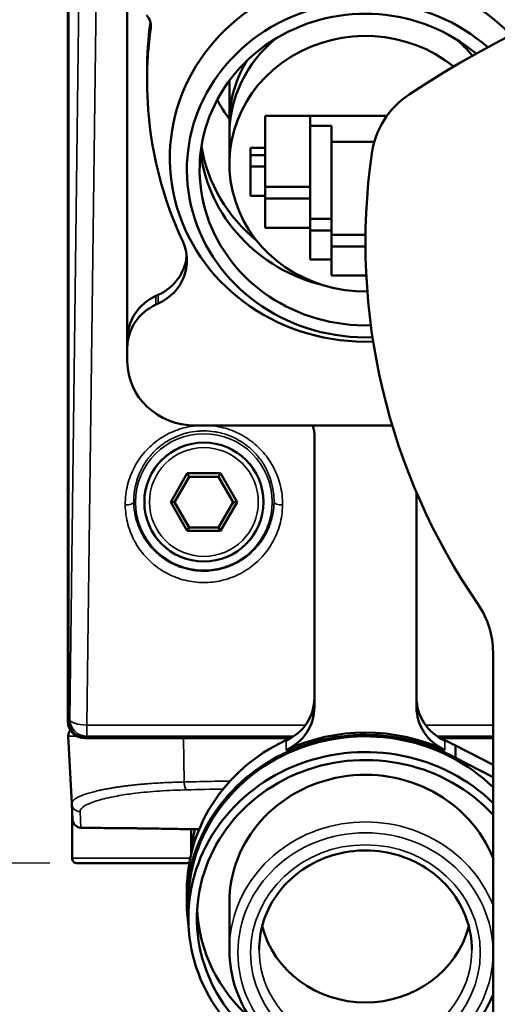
# Paper-space layout 'Sheet_1' of a CAD drawing. Header units: millimetres. Extents: x 0 to 118, y 0 to 118.
# Tile 163 of 206: x 58.5 to 59.61, y 55.31 to 57.59. Entities that reach past the tile are written whole.
import ezdxf

# ---------------------------------------------------------------- set-up
doc = ezdxf.new("R2010")
doc.units = ezdxf.units.MM
for name, color, linetype, lineweight in [('Dimension (ANSI)', 7, 'Continuous', 25), ('Visible (ANSI)', 7, 'Continuous', 50), ('Visible Narrow (ANSI)', 7, 'Continuous', 35)]:
    doc.layers.add(name, color=color, linetype=linetype, lineweight=lineweight)
doc.styles.add('Note Text (ANSI)', font='tahoma.ttf')
doc.dimstyles.new('Default - mm (ANSI)', dxfattribs={"dimtxt": 0.393701, "dimasz": 0.098425, "dimexe": 0.125, "dimexo": 0.063, "dimgap": 0.031496, "dimtad": 0, "dimtoh": 1, "dimlfac": 25.4, "dimrnd": 1e-08, "dimzin": 4, "dimdsep": 46, "dimtxsty": 'Note Text (ANSI)', "dimcen": 0.09, "dimdle": 0.393701, "dimclrd": 256, "dimclre": 256, "dimclrt": 256, "dimadec": 1, "dimazin": 1, "dimtfac": 0.3048, "dimtofl": 0, "dimtmove": 0, "dimatfit": 3, "dimfxl": 1, "dimtolj": 1, "dimtzin": 4, "dimlwd": -1, "dimlwe": -1, "dimarcsym": 0})

# ---------------------------------------------------------------- blocks, each defined once
blk = doc.blocks.new('*D8')
at = {"layer": 'Defpoints', "color": 0, "transparency": 16777216}
for p in [(55.9918, 63.6118), (58.3338, 63.6118), (58.6341, 55.6401)]:
    blk.add_point(p, dxfattribs=at)
at = {"layer": 'Dimension (ANSI)', "transparency": 16777216}
for p, q in [((58.2708, 63.6118), (55.8668, 63.6118)), ((55.9918, 63.5134), (55.9918, 61.409)), ((55.9918, 55.7385), (55.9918, 57.8429)), ((58.5711, 55.6401), (55.8668, 55.6401))]:
    blk.add_line(p, q, dxfattribs=at)
for points in [[(55.9754, 63.5134), (56.0082, 63.5134), (55.9918, 63.6118)], [(55.9754, 55.7385), (56.0082, 55.7385), (55.9918, 55.6401)]]:
    blk.add_solid(points, dxfattribs=at)
at = {"layer": 'Dimension (ANSI)', "transparency": 16777216, "insert": (55.7342, 57.8744), "char_height": 0.393701, "attachment_point": 1, "rotation": 90, "style": 'Note Text (ANSI)'}
blk.add_mtext('\\A1;202.48 [8.0 in]', dxfattribs=at)
blk = doc.blocks.new('*D16')
at = {"layer": 'Defpoints', "color": 0, "transparency": 16777216}
for p in [(58.6274, 58.743), (57.2888, 55.6401), (58.6341, 55.6401)]:
    blk.add_point(p, dxfattribs=at)
at = {"layer": 'Dimension (ANSI)', "transparency": 16777216}
for p, q in [((57.2888, 58.743), (57.2888, 59.6313)), ((58.5644, 58.743), (57.1638, 58.743)), ((57.2888, 55.7385), (57.2888, 58.6446)), ((58.5711, 55.6401), (57.1638, 55.6401))]:
    blk.add_line(p, q, dxfattribs=at)
for points in [[(57.2724, 58.6446), (57.3052, 58.6446), (57.2888, 58.743)], [(57.2724, 55.7385), (57.3052, 55.7385), (57.2888, 55.6401)]]:
    blk.add_solid(points, dxfattribs=at)
at = {"layer": 'Dimension (ANSI)', "transparency": 16777216, "insert": (57.0313, 59.6628), "char_height": 0.393701, "attachment_point": 1, "rotation": 90, "style": 'Note Text (ANSI)'}
blk.add_mtext('\\A1;78.81 [3.1 in]', dxfattribs=at)

psp = doc.layouts.new('Sheet_1')

# ---------------------------------------------------------------- linework, layer by layer
at = {"layer": 'Visible (ANSI)'}
for p, q in [((58.61243, 58.32099), (58.61243, 55.96885)), ((58.61383, 55.97025), (58.61383, 58.32099)), ((58.75023, 57.66329), (58.75023, 56.85417)), ((58.7959, 57.47252), (58.7959, 57.45232)), ((58.98645, 57.45252), (58.98645, 57.35405)), ((59.06913, 57.29679), (59.06913, 57.37078)), ((59.06913, 57.37078), (59.35094, 57.37078)), ((59.17346, 57.37078), (59.17346, 57.20607)), ((59.22267, 57.34753), (59.17346, 57.34753)), ((59.22267, 57.34753), (59.22267, 57.13208)), ((58.98645, 57.32712), (58.98645, 57.2598)), ((59.32169, 57.31053), (59.22267, 57.31053)), ((59.03566, 57.18581), (59.03566, 57.29679)), ((59.03566, 57.29679), (59.06913, 57.29679)), ((59.06913, 57.28006), (59.03566, 57.28006)), ((59.06913, 57.29679), (59.06913, 57.28006)), ((59.06913, 57.25313), (59.06913, 57.28006)), ((59.06913, 57.25313), (59.03566, 57.25313)), ((59.06913, 57.25313), (59.06913, 57.18581)), ((59.06913, 57.18581), (59.03566, 57.18581)), ((59.17346, 57.20607), (59.06913, 57.20607)), ((59.06913, 57.11181), (59.06913, 57.18581)), ((59.17346, 57.17914), (59.17346, 57.20607)), ((59.17346, 57.17914), (59.06913, 57.17914)), ((59.17346, 57.17914), (59.17346, 57.11181)), ((59.22267, 57.13208), (59.17346, 57.13208)), ((59.22267, 57.10515), (59.22267, 57.13208)), ((59.17346, 57.11181), (59.06913, 57.11181)), ((59.17346, 57.03782), (59.17346, 57.11181)), ((59.22267, 57.10515), (59.17346, 57.10515)), ((59.22267, 57.10515), (59.22267, 57.03782)), ((59.30152, 57.09508), (59.22267, 57.09508)), ((59.30144, 57.06815), (59.22267, 57.06815)), ((59.22267, 57.03782), (59.17346, 57.03782)), ((59.22267, 57.00083), (59.22267, 57.03782)), ((59.30338, 57.00083), (59.22267, 57.00083)), ((58.8219, 56.95637), (58.81653, 56.95391)), ((58.81653, 56.93371), (58.8219, 56.93618)), ((58.75023, 56.83397), (58.75023, 56.85417)), ((58.75023, 56.80157), (58.75023, 56.83397)), ((59.36347, 56.65358), (58.90771, 56.65358)), ((59.1833, 56.00161), (59.1833, 56.62709)), ((58.88899, 56.54305), (58.85059, 56.47653)), ((58.89354, 56.53517), (58.85968, 56.47653)), ((58.9658, 56.54305), (58.88899, 56.54305)), ((58.88899, 56.54305), (58.89354, 56.53517)), ((58.96125, 56.53517), (58.89354, 56.53517)), ((58.9658, 56.54305), (58.96125, 56.53517)), ((58.99511, 56.47653), (58.96125, 56.53517)), ((59.0042, 56.47653), (58.9658, 56.54305)), ((59.41952, 56.4985), (59.41952, 56.00161)), ((58.85059, 56.47653), (58.88899, 56.41001)), ((58.85059, 56.47653), (58.85968, 56.47653)), ((58.85968, 56.47653), (58.89354, 56.41788)), ((58.96125, 56.41788), (58.99511, 56.47653)), ((58.9658, 56.41001), (59.0042, 56.47653)), ((59.0042, 56.47653), (58.99511, 56.47653)), ((58.88899, 56.41001), (58.89354, 56.41788)), ((58.88899, 56.41001), (58.9658, 56.41001)), ((58.89354, 56.41788), (58.96125, 56.41788)), ((58.9658, 56.41001), (58.96125, 56.41788)), ((59.59669, 56.12794), (59.59669, 54.77985)), ((58.62171, 55.77811), (58.61352, 55.93436)), ((59.13068, 55.93088), (58.6532, 55.93088)), ((59.59669, 55.93088), (59.47214, 55.93088)), ((58.6518, 55.92948), (59.12744, 55.92948)), ((59.47538, 55.92948), (59.59669, 55.92948)), ((59.50966, 55.91267), (59.50966, 55.88439)), ((59.59669, 55.86801), (59.50966, 55.91267)), ((59.50966, 55.88439), (59.59669, 55.83974)), ((58.77976, 55.8033), (58.77976, 55.8033)), ((58.89787, 55.81029), (58.89787, 55.81031)), ((58.62171, 55.77811), (58.62366, 55.74086)), ((58.62228, 55.78129), (58.62228, 55.7813)), ((58.62228, 55.65192), (58.62228, 55.76726)), ((58.89787, 55.66136), (58.89787, 55.71897)), ((58.89787, 55.71885), (58.91572, 55.71885)), ((58.91653, 55.71885), (58.91572, 55.71885)), ((58.90349, 55.68237), (58.90352, 55.69786)), ((58.63409, 55.64011), (58.88606, 55.64011)), ((58.88802, 55.5771), (58.88802, 55.54882)), ((58.89157, 55.51247), (58.89157, 55.54882)), ((58.98645, 55.54882), (58.98645, 55.43975))]:
    psp.add_line(p, q, dxfattribs=at)
psp.add_circle((58.92739, 56.47653), 0.1378, dxfattribs=at)
for centre, radius, start, end in [((60.77779, 55.33601), 2.49714, 56.57894, 123.42106), ((59.51082, 57.25593), 0.19685, 123.42106, 171.96669), ((60.77779, 57.07712), 1.47638, 171.96669, 214.56032), ((58.80928, 56.58893), 0.02953, 196.87178, 196.87724), ((58.80928, 56.35271), 0.02953, 159.55488, 159.56072), ((59.39984, 56.12794), 0.19685, 0, 34.56032), ((58.6518, 55.96885), 0.03937, 180, 270), ((58.6532, 55.97025), 0.03937, 180, 270), ((58.63318, 55.93539), 0.01969, 139.25609, 183), ((58.64332, 55.74188), 0.01969, 182.99996, 267.56655), ((58.63409, 55.65192), 0.01181, 180, 270.00002), ((58.88606, 55.65192), 0.01181, 269.99998, 312.66104)]:
    psp.add_arc(centre, radius, start, end, dxfattribs=at)
for centre, major_axis, start_param, end_param in [((59.30141, 57.27326), (-0.45276, 0), 3.874293, 7.8934494), ((59.30141, 57.24633), (-0.41339, 0), 3.9584516, 7.8934811), ((59.30141, 57.24633), (-0.38386, 0), 3.9811284, 7.8864138), ((58.76538, 57.57904), (0.03937, 0), 6.1520249, 7.031408), ((59.78763, 57.45232), (-0.99173, 0), 6.1520249, 6.6939103), ((59.78763, 57.47252), (-0.99173, 0), 6.1588389, 6.2831853), ((59.30141, 57.2598), (-0.31496, 0), 4.0059685, 7.867796), ((59.30141, 57.32712), (-0.31496, 0), 5.4313261, 6.2831853), ((59.30141, 57.32712), (-0.31496, 0), 3.8074316, 3.9934518), ((59.30141, 57.35405), (-0.31496, 0), 5.7770953, 6.3286973), ((59.30141, 57.5695), (-0.38386, 0), 0.4644861, 0.6084888), ((59.30141, 57.35405), (-0.38386, 0), 0.1498817, 0.8570021), ((59.30141, 57.32712), (-0.38386, 0), 0.1122263, 1.319713), ((58.77009, 57.03591), (0.11811, 0), 5.1665237, 6.6939103), ((58.77009, 57.05611), (0.11811, 0), 5.1665237, 6.1920667), ((58.86834, 56.85417), (-0.11811, 0), 5.1665237, 6.2831853), ((58.86834, 56.83397), (-0.11811, 0), 5.1665237, 6.2831853), ((58.90771, 56.80157), (-0.15748, 0), 0, 1.5707963), ((59.06519, 56.62709), (0.11811, 0), 0, 0.2410539), ((59.06519, 56.02316), (0.11811, 0), 5.172943, 6.2831853), ((59.53763, 56.02316), (-0.11811, 0), 0, 1.1102423), ((59.06519, 56.00161), (0.11811, 0), 5.172943, 6.2831853), ((59.53763, 56.00161), (-0.11811, 0), 0, 1.1102423), ((59.30141, 55.54882), (-0.41339, 0), 4.1844415, 6.4216132), ((59.30141, 55.54882), (-0.40984, 0), 3.907922, 6.2831853), ((59.30141, 55.55421), (-0.41339, 0), 4.251835, 5.172943), ((59.30141, 55.5771), (-0.41339, 0), 5.1370542, 6.2831853), ((59.30141, 55.5771), (-0.41339, 0), 4.1844415, 4.2877238), ((59.30141, 55.51247), (-0.40984, 0), 3.907922, 8.6584486), ((59.30141, 55.51247), (-0.39016, 0), 3.8539682, 7.5903238), ((59.30141, 55.54882), (0.31496, 0), 0.3554212, 3.1415927), ((58.98226, 55.69773), (-0.07874, 0), 5.9936604, 6.2813645), ((59.30141, 55.54882), (-0.39016, 0), 0.0496026, 0.8206623), ((59.30141, 55.54882), (0.24606, 0), 3.3803338, 6.0444442)]:
    psp.add_ellipse(centre, major_axis=major_axis, ratio=0.9396926, start_param=start_param, end_param=end_param, dxfattribs=at)
for points, knots in [([(58.64309, 55.7222), (58.65088, 55.72211), (58.65866, 55.72202), (58.67424, 55.72185), (58.68202, 55.72176), (58.6976, 55.7216), (58.70539, 55.72152), (58.72096, 55.72136), (58.72875, 55.72129), (58.74432, 55.72114), (58.75211, 55.72107), (58.7599, 55.721)], [1.5591575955, 1.5591575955, 1.5591575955, 1.5591575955, 1.5597187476, 1.5597187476, 1.5602798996, 1.5602798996, 1.5608410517, 1.5608410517, 1.5614022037, 1.5614022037, 1.5619633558, 1.5619633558, 1.5619633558, 1.5619633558]), ([(58.9108, 55.71886), (58.90184, 55.7189), (58.89079, 55.71904), (58.86391, 55.71947), (58.84725, 55.71977), (58.81216, 55.72036), (58.79333, 55.72065), (58.76964, 55.72091), (58.76476, 55.72096), (58.7599, 55.721)], [0.02451276, 0.02451276, 0.02451276, 0.02451276, 0.15282626, 0.15282626, 0.29970503, 0.29970503, 0.44381779, 0.44381779, 0.48091221, 0.48091221, 0.48091221, 0.48091221]), ([(59.54747, 55.43975), (59.54747, 55.46443), (59.54319, 55.4891), (59.52649, 55.53591), (59.51409, 55.55804), (59.48246, 55.59745), (59.46328, 55.61474), (59.42011, 55.64273), (59.39616, 55.65346), (59.3459, 55.66731), (59.31962, 55.67046), (59.26734, 55.66888), (59.24136, 55.66417), (59.19228, 55.64737), (59.1692, 55.63528), (59.12819, 55.60495), (59.1103, 55.58668), (59.08147, 55.54577), (59.07058, 55.52311), (59.05819, 55.48), (59.05535, 55.45988), (59.05535, 55.43975)], [0, 0, 0, 0, 0.3235647, 0.3235647, 0.6462071, 0.6462071, 0.9667998, 0.9667998, 1.2854538, 1.2854538, 1.6029236, 1.6029236, 1.9200615, 1.9200615, 2.2377, 2.2377, 2.5566855, 2.5566855, 2.8776928, 2.8776928, 3.1415927, 3.1415927, 3.1415927, 3.1415927]), ([(58.98645, 55.43975), (58.98645, 55.40818), (58.99183, 55.37661), (59.0128, 55.31663), (59.02841, 55.28824), (59.06828, 55.23744), (59.09258, 55.21506), (59.14746, 55.17857), (59.17805, 55.16451), (59.24244, 55.14613), (59.27623, 55.14185), (59.34357, 55.14356), (59.3771, 55.14956), (59.44047, 55.17124), (59.47029, 55.18691), (59.52315, 55.22633), (59.54619, 55.25006), (59.57768, 55.29531), (59.58844, 55.31538), (59.59669, 55.33634)], [3.1415927, 3.1415927, 3.1415927, 3.1415927, 3.459047, 3.459047, 3.7771117, 3.7771117, 4.096599, 4.096599, 4.4175338, 4.4175338, 4.7394132, 4.7394132, 5.0615743, 5.0615743, 5.3833394, 5.3833394, 5.7040515, 5.7040515, 5.9290922, 5.9290922, 5.9290922, 5.9290922])]:
    psp.add_open_spline(points, degree=3, knots=knots, dxfattribs=at)
at = {"layer": 'Visible Narrow (ANSI)'}
for p, q in [((58.61386, 58.32099), (58.61386, 55.97025)), ((58.64691, 58.32099), (58.61708, 55.97347)), ((58.65642, 55.96001), (58.68626, 58.30753)), ((58.80442, 57.58388), (58.80442, 57.5742)), ((58.8219, 56.93618), (58.8219, 56.95637)), ((58.81653, 56.95391), (58.81653, 56.93371)), ((58.61386, 55.97025), (58.61383, 55.97025)), ((58.61708, 55.97347), (58.61386, 55.97025)), ((58.65642, 55.96001), (59.16232, 55.96001)), ((58.65642, 55.93413), (58.65642, 55.96001)), ((59.4405, 55.96001), (59.59669, 55.96001)), ((58.61352, 55.93436), (58.63283, 55.93436)), ((58.6532, 55.9309), (58.65642, 55.93413)), ((58.6532, 55.9309), (59.13074, 55.9309)), ((58.6532, 55.93088), (58.6532, 55.9309)), ((59.13571, 55.93413), (58.65642, 55.93413)), ((59.59669, 55.93413), (59.46711, 55.93413)), ((59.47208, 55.9309), (59.59669, 55.9309)), ((58.88002, 55.92948), (58.88173, 55.82824)), ((59.11768, 55.92374), (59.11768, 55.90219)), ((59.48514, 55.90219), (59.48514, 55.92374)), ((58.62546, 55.78578), (58.62547, 55.78578)), ((58.64086, 55.75965), (58.64282, 55.72223)), ((58.64309, 55.72221), (58.64309, 55.7222)), ((58.7599, 55.72101), (58.7599, 55.721)), ((58.89576, 55.65192), (58.62228, 55.65192))]:
    psp.add_line(p, q, dxfattribs=at)
for radius in [0.15814, 0.13847, 0.12598]:
    psp.add_circle((58.92739, 56.47653), radius, dxfattribs=at)
for centre, major_axis, ratio, start_param, end_param in [((58.74537, 56.47653), (0.01968, 0.00025), 0.3419957, 4.7080422, 6.2460377), ((59.10942, 56.47653), (-0.01968, 0.00025), 0.3419956, 0.0371475, 1.5751431), ((58.6532, 55.97025), (0.02784, -0.02784), 0.9987828, 3.9275998, 5.4971782), ((58.65642, 55.97347), (-0.03937, 0.0005), 0.3419958, 0.0371475, 1.5751431), ((58.65642, 55.97347), (-0.02784, 0.02784), 0.9987828, 0.7860072, 2.3555855), ((58.64137, 55.77914), (-0.01966, -0.00103), 0.9903058, 0.0002464, 1.48046), ((59.30141, 55.43975), (-0.31496, 0), 0.9396926, 3.4970139, 6.2831853), ((58.64332, 55.74188), (-0.01966, -0.00103), 0.9992107, 6.2827901, 7.7763716), ((59.12764, 97.35303), (-41.63202, 0.36774), 0.9999999, 1.5679906, 1.5707963), ((59.30141, 55.43975), (-0.24606, 0), 0.9396926, 0, 3.1415927)]:
    psp.add_ellipse(centre, major_axis=major_axis, ratio=ratio, start_param=start_param, end_param=end_param, dxfattribs=at)
for major_axis in [(0.29528, 0), (0.26575, 0)]:
    psp.add_ellipse((59.30141, 55.43302), major_axis=major_axis, ratio=0.9396926, dxfattribs=at)
for points, knots in [([(58.91311, 56.65358), (58.90929, 56.65329), (58.89111, 56.65131), (58.85993, 56.64299), (58.82175, 56.62245), (58.78975, 56.59376), (58.76526, 56.55858), (58.74912, 56.51725), (58.74516, 56.48623), (58.74537, 56.4698)], [0.51809869, 0.51809869, 0.51809869, 0.51809869, 0.53846154, 0.61538462, 0.69230769, 0.76923077, 0.84615385, 0.92307692, 1, 1, 1, 1]), ([(58.76504, 56.47653), (58.76492, 56.48541), (58.76552, 56.49432), (58.76743, 56.50693), (58.76814, 56.51071), (58.77075, 56.52232), (58.7731, 56.53006), (58.77759, 56.54162), (58.77931, 56.54559), (58.78533, 56.55803), (58.79023, 56.56626), (58.79741, 56.57618), (58.79901, 56.57829), (58.80357, 56.58398), (58.80662, 56.58747), (58.81488, 56.59614), (58.82031, 56.60113), (58.83336, 56.61155), (58.84117, 56.61676), (58.85159, 56.62246), (58.8538, 56.62361), (58.85827, 56.6258), (58.86055, 56.62684), (58.87029, 56.63106), (58.87801, 56.63374), (58.88697, 56.63611), (58.88803, 56.63638), (58.89693, 56.63854), (58.90493, 56.63986), (58.91662, 56.64091), (58.92027, 56.64111), (58.92507, 56.64121), (58.92622, 56.64122), (58.93553, 56.64122), (58.94368, 56.64061), (58.95421, 56.63901), (58.95668, 56.63858), (58.96726, 56.63647), (58.97525, 56.63423), (58.986, 56.63031), (58.98898, 56.62912), (58.99236, 56.62766), (58.99281, 56.62746), (59.00198, 56.62339), (59.01032, 56.61876), (59.02038, 56.61199), (59.02255, 56.61044), (59.03196, 56.6034), (59.03874, 56.59736), (59.04723, 56.58846), (59.04944, 56.58599), (59.05799, 56.57584), (59.06367, 56.56767), (59.06993, 56.55666), (59.07125, 56.55419), (59.07481, 56.5471), (59.0769, 56.54239), (59.0816, 56.53027), (59.08391, 56.52276), (59.0877, 56.50622), (59.08898, 56.49717), (59.08972, 56.48423), (59.0898, 56.48038), (59.08975, 56.47653)], [0, 0, 0, 0, 0.05357928, 0.05357928, 0.07666909, 0.07666909, 0.125, 0.125, 0.15072813, 0.15072813, 0.20724346, 0.20724346, 0.2228345, 0.2228345, 0.25, 0.25, 0.29275367, 0.29275367, 0.34654944, 0.34654944, 0.36073217, 0.36073217, 0.375, 0.375, 0.42119126, 0.42119126, 0.4273817, 0.4273817, 0.47294012, 0.47294012, 0.4935017, 0.4935017, 0.5, 0.5, 0.54589201, 0.54589201, 0.56002484, 0.56002484, 0.60679288, 0.60679288, 0.625, 0.625, 0.62778402, 0.62778402, 0.68214792, 0.68214792, 0.69752047, 0.69752047, 0.75, 0.75, 0.76934924, 0.76934924, 0.82780371, 0.82780371, 0.84438917, 0.84438917, 0.875, 0.875, 0.92196791, 0.92196791, 0.97677913, 0.97677913, 1, 1, 1, 1]), ([(59.10942, 56.4698), (59.10962, 56.48575), (59.10599, 56.51635), (59.08898, 56.56004), (59.06286, 56.59638), (59.02873, 56.62559), (58.98803, 56.64567), (58.95853, 56.65214), (58.94294, 56.6535), (58.94183, 56.65358)], [0, 0, 0, 0, 0.07692308, 0.15384615, 0.23076923, 0.30769231, 0.38461538, 0.46153846, 0.46742783, 0.46742783, 0.46742783, 0.46742783]), ([(59.08975, 56.47653), (59.08962, 56.4677), (59.08877, 56.45887), (59.08655, 56.44648), (59.08576, 56.44283), (59.08293, 56.43158), (59.08045, 56.42408), (59.07581, 56.41286), (59.07404, 56.409), (59.06781, 56.39676), (59.06275, 56.38865), (59.05553, 56.37908), (59.05402, 56.37718), (59.04956, 56.37178), (59.04648, 56.36836), (59.03826, 56.36), (59.03292, 56.35522), (59.01991, 56.34508), (59.01204, 56.33996), (59.00177, 56.33449), (58.99978, 56.33348), (58.99547, 56.3314), (58.99314, 56.33035), (58.98325, 56.32615), (58.97545, 56.32352), (58.96676, 56.32131), (58.96605, 56.32113), (58.95744, 56.31906), (58.94937, 56.31775), (58.93792, 56.31677), (58.93459, 56.31659), (58.92997, 56.31648), (58.92869, 56.31646), (58.91918, 56.31646), (58.91094, 56.31709), (58.90079, 56.31864), (58.89878, 56.31899), (58.88856, 56.32095), (58.88048, 56.32317), (58.86974, 56.32701), (58.86687, 56.32813), (58.86379, 56.32944), (58.86354, 56.32955), (58.85449, 56.33344), (58.84606, 56.33799), (58.83615, 56.3445), (58.8342, 56.34585), (58.82485, 56.35261), (58.81791, 56.35859), (58.80949, 56.36717), (58.80748, 56.36933), (58.79893, 56.37904), (58.79306, 56.3871), (58.78668, 56.39779), (58.78542, 56.40002), (58.78169, 56.40699), (58.7794, 56.41183), (58.77448, 56.42374), (58.77209, 56.43089), (58.76792, 56.44699), (58.76639, 56.456), (58.76529, 56.46887), (58.7651, 56.4727), (58.76504, 56.47653)], [0, 0, 0, 0, 0.0541745, 0.0541745, 0.0769722, 0.0769722, 0.125, 0.125, 0.1507442, 0.1507442, 0.2081072, 0.2081072, 0.2226114, 0.2226114, 0.25, 0.25, 0.2923189, 0.2923189, 0.3471404, 0.3471404, 0.3601315, 0.3601315, 0.375, 0.375, 0.4224552, 0.4224552, 0.4266491, 0.4266491, 0.4734963, 0.4734963, 0.4926439, 0.4926439, 0.5, 0.5, 0.5472759, 0.5472759, 0.5590205, 0.5590205, 0.607157, 0.607157, 0.625, 0.625, 0.6265799, 0.6265799, 0.6821796, 0.6821796, 0.6960743, 0.6960743, 0.75, 0.75, 0.7675566, 0.7675566, 0.8271632, 0.8271632, 0.8426018, 0.8426018, 0.875, 0.875, 0.920828, 0.920828, 0.9765014, 0.9765014, 1, 1, 1, 1]), ([(58.88173, 55.82824), (58.87617, 55.82812), (58.87068, 55.82797), (58.85983, 55.82763), (58.85447, 55.82743), (58.84388, 55.82698), (58.83866, 55.82673), (58.82837, 55.82619), (58.82332, 55.8259), (58.81337, 55.82528), (58.80848, 55.82495), (58.79961, 55.82431), (58.7956, 55.824), (58.78821, 55.82341), (58.78482, 55.82312), (58.77814, 55.82252), (58.77485, 55.82221), (58.76838, 55.82157), (58.76519, 55.82124), (58.7589, 55.82056), (58.75579, 55.8202), (58.74968, 55.81947), (58.74666, 55.81909), (58.7407, 55.81831), (58.73776, 55.81791), (58.73195, 55.81708), (58.72908, 55.81666), (58.72473, 55.81598), (58.72323, 55.81575), (58.71899, 55.81506), (58.71625, 55.81461), (58.71084, 55.81368), (58.70817, 55.8132), (58.70291, 55.81223), (58.70033, 55.81174), (58.69526, 55.81074), (58.69278, 55.81024), (58.68788, 55.80921), (58.68546, 55.80868), (58.68081, 55.80763), (58.67857, 55.8071), (58.67418, 55.80604), (58.67204, 55.8055), (58.66794, 55.80443), (58.66597, 55.80389), (58.66206, 55.80279), (58.66012, 55.80221), (58.65642, 55.80107), (58.65464, 55.80049), (58.65124, 55.79934), (58.64962, 55.79876), (58.64647, 55.79758), (58.64495, 55.79698), (58.64209, 55.7958), (58.64075, 55.79521), (58.63815, 55.79401), (58.63691, 55.7934), (58.63455, 55.79217), (58.63344, 55.79155), (58.63108, 55.79015), (58.62988, 55.78936), (58.62771, 55.78778), (58.62674, 55.78699), (58.62506, 55.78541), (58.62434, 55.78463), (58.62315, 55.78305), (58.62269, 55.78227), (58.62202, 55.7807), (58.62181, 55.77992), (58.6217, 55.7788), (58.62169, 55.77845), (58.62171, 55.77811)], [0, 0, 0, 0, 0.03355999, 0.03355999, 0.06724868, 0.06724868, 0.10123986, 0.10123986, 0.1354392, 0.1354392, 0.17009132, 0.17009132, 0.2, 0.2, 0.22652828, 0.22652828, 0.2532881, 0.2532881, 0.28017578, 0.28017578, 0.3070776, 0.3070776, 0.33378087, 0.33378087, 0.36027179, 0.36027179, 0.38631931, 0.38631931, 0.4, 0.4, 0.42511664, 0.42511664, 0.4499865, 0.4499865, 0.47470173, 0.47470173, 0.49934328, 0.49934328, 0.52450746, 0.52450746, 0.54929694, 0.54929694, 0.57464847, 0.57464847, 0.6, 0.6, 0.62741469, 0.62741469, 0.65522469, 0.65522469, 0.68336067, 0.68336067, 0.71252051, 0.71252051, 0.74105101, 0.74105101, 0.7705255, 0.7705255, 0.8, 0.8, 0.83701637, 0.83701637, 0.87383289, 0.87383289, 0.91045661, 0.91045661, 0.94700595, 0.94700595, 0.98351278, 0.98351278, 0.99999927, 0.99999927, 0.99999927, 0.99999927]), ([(58.98818, 55.8306), (58.97169, 55.83024), (58.95522, 55.82989), (58.93878, 55.82952), (58.91973, 55.8291), (58.90072, 55.82867), (58.88173, 55.82824)], [0.941918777, 0.941918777, 0.941918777, 0.941918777, 0.968825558, 0.968825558, 0.968825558, 1, 1, 1, 1]), ([(58.88704, 55.81007), (58.88659, 55.81035), (58.88521, 55.81184), (58.88332, 55.81617), (58.88212, 55.82225), (58.88178, 55.82683), (58.88173, 55.82824)], [0.00000132, 0.00000132, 0.00000132, 0.00000132, 0.15038535, 0.49947651, 0.84856767, 0.99999984, 0.99999984, 0.99999984, 0.99999984]), ([(58.64074, 55.75966), (58.64035, 55.76389), (58.64382, 55.76833), (58.65092, 55.77275), (58.65731, 55.77672), (58.66663, 55.78068), (58.67867, 55.78445), (58.68951, 55.78784), (58.70255, 55.79108), (58.71756, 55.79404), (58.72924, 55.79635), (58.74212, 55.79848), (58.75603, 55.80039), (58.7583, 55.8007), (58.76059, 55.801), (58.76292, 55.8013), (58.77974, 55.80346), (58.79798, 55.8053), (58.81733, 55.80674), (58.83754, 55.80824), (58.85896, 55.80931), (58.88115, 55.8099), (58.8831, 55.80995), (58.88507, 55.81), (58.88704, 55.81007)], [0, 0, 0, 0, 0.1988131, 0.1988131, 0.1988131, 0.3775543, 0.3775543, 0.3775543, 0.538492, 0.538492, 0.538492, 0.6637453, 0.6637453, 0.6637453, 0.6841634, 0.6841634, 0.6841634, 0.8320288, 0.8320288, 0.8320288, 0.9863906, 0.9863906, 0.9863906, 1, 1, 1, 1]), ([(58.7599, 55.72101), (58.76877, 55.72093), (58.77734, 55.72084), (58.79386, 55.72063), (58.80181, 55.72052), (58.81866, 55.72026), (58.82742, 55.72011), (58.84122, 55.71988), (58.84651, 55.71978), (58.85851, 55.71957), (58.86508, 55.71946), (58.87677, 55.71927), (58.88196, 55.71918), (58.89234, 55.71903), (58.89749, 55.71897), (58.90714, 55.71888), (58.91164, 55.71885), (58.91572, 55.71885)], [0.00000029, 0.00000029, 0.00000029, 0.00000029, 0.12500011, 0.12500011, 0.25, 0.25, 0.40080374, 0.40080374, 0.5, 0.5, 0.63403885, 0.63403885, 0.75, 0.75, 0.87499999, 0.87499999, 0.99999997, 0.99999997, 0.99999997, 0.99999997])]:
    psp.add_open_spline(points, degree=3, knots=knots, dxfattribs=at)
for points in [[(58.74537, 56.4698), (58.74557, 56.45409), (58.74982, 56.42404), (58.76758, 56.38115), (58.79364, 56.34605), (58.82804, 56.31738), (58.86819, 56.29813), (58.91008, 56.2892), (58.95334, 56.29024), (58.99396, 56.30094), (59.03156, 56.3208), (59.0635, 56.3488), (59.08799, 56.38298), (59.10458, 56.42311), (59.10921, 56.45359), (59.10942, 56.4698)], [(58.88704, 55.81007), (58.91532, 55.8107), (58.94369, 55.81133), (58.97213, 55.81195)]]:
    psp.add_open_spline(points, degree=3, dxfattribs=at)

# ---------------------------------------------------------------- dimensions: what is measured, and where the dimension line sits
at = {"layer": 'Dimension (ANSI)'}
for base, p1, p2, override, picture, middle in [((55.99177, 63.61184), (58.63409, 55.64011), (58.33383, 63.61184), {"dimgap": 0.031496, "dimtoh": 0, "dimdec": 2, "dimlfac": 25.4, "dimtol": 0, "dimlim": 0, "dimtp": 0, "dimtm": 0, "dimtdec": 2, "dimatfit": 1}, '*D8', (55.99177, 59.62598)), ((57.28881, 55.64011), (58.6274, 58.74302), (58.63409, 55.64011), {"dimgap": 0.031496, "dimtoh": 0, "dimdec": 2, "dimlfac": 25.4, "dimtol": 0, "dimlim": 0, "dimtp": 0, "dimtm": 0, "dimtdec": 2, "dimatfit": 2}, '*D16', (57.28881, 61.26791))]:
    dim = psp.add_linear_dim(base=base, p1=p1, p2=p2, angle=90, dimstyle='Default - mm (ANSI)', override=override, dxfattribs=at)
    dim.commit()
    dim.dimension.update_dxf_attribs({"geometry": picture, "text_midpoint": middle, "dimtype": 160})

doc.saveas('drawing.dxf')
